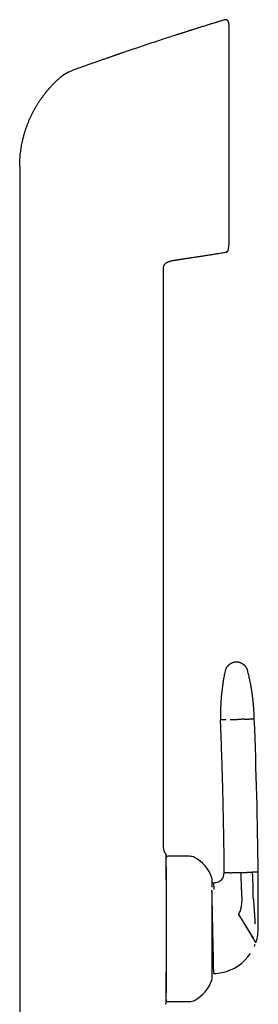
# Model space of a CAD drawing. Header units: millimetres. Extents: x 8 to 813, y 12 to 788.
# Tile 29 of 32: x 620 to 656, y 636 to 788. Entities that reach past the tile are written whole.
import ezdxf

# ---------------------------------------------------------------- set-up
doc = ezdxf.new("R2010")
doc.units = ezdxf.units.MM

msp = doc.modelspace()

# ---------------------------------------------------------------- linework, layer by layer
at = {"color": 7, "linetype": 'Continuous', "lineweight": 30}
for p, q in [((651.2, 788.12), (651.2, 788.13)), ((651.85, 787.7), (651.85, 787.69)), ((651.91, 787.07), (651.85, 787.69)), ((651.91, 753.62), (651.91, 787.07)), ((619.69, 765.52), (619.69, 752.86)), ((619.69, 752.86), (619.69, 633.46)), ((651.82, 752.76), (651.83, 752.86)), ((651.83, 752.86), (651.91, 753.62)), ((651.83, 752.86), (651.91, 753.61)), ((643.68, 751.12), (643.72, 751.13)), ((643.68, 751.12), (643.72, 751.13)), ((643.72, 751.13), (643.91, 751.16)), ((643.91, 751.16), (643.92, 751.16)), ((641.81, 660.56), (641.81, 749.68)), ((645.81, 659.26), (642.51, 659.26)), ((652.03, 656.73), (651.18, 656.71)), ((653.84, 654.03), (653.78, 656.77)), ((656.38, 656.82), (655.52, 656.8)), ((649.31, 655.19), (649.56, 655.19)), ((649.56, 655.19), (649.71, 655.2)), ((653.84, 654.03), (653.84, 653.78)), ((653.84, 653.78), (653.88, 652.29)), ((656.41, 652.19), (656.4, 652.62)), ((642.51, 636.86), (645.81, 636.86))]:
    msp.add_line(p, q, dxfattribs=at)
for centre, radius, start, end in [((-129.16, 649.11), 785.58, 0.56228, 2.28235), ((642.51, 658.96), 0.3, 90, 180), ((645.81, 657.56), 1.7, 62.0649, 90), ((644.03, 654.21), 5.5, 18.399, 62.0649), ((648.11, 655.56), 1.2, 0, 18.399), ((649.68, 656.7), 1.5, 271.2402, 300.2954), ((649.68, 656.7), 1.5, 300.2954, 0.5193), ((-72.71, 650.15), 729.12, 0.19459, 0.52447), ((649.88, 652.2), 4, 331.9626, 349.2283), ((649.88, 652.2), 4, 349.2283, 1.2402), ((-72.71, 650.15), 729.12, 359.95782, 0.16075), ((-72.71, 650.15), 729.12, 359.84845, 359.95782), ((649.41, 648.19), 7, 341.8437, 0.2579), ((649.41, 648.19), 7, 336.2831, 339.1928), ((649.41, 648.19), 7, 341.2002, 341.8437), ((649.41, 648.19), 7, 281.9152, 326.1358), ((644.03, 641.92), 5.5, 297.9351, 341.601), ((648.11, 640.56), 1.2, 341.601, 0), ((649.41, 648.19), 7, 271.2402, 281.9152), ((642.51, 637.16), 0.3, 180, 270), ((645.81, 638.56), 1.7, 270, 297.9351)]:
    msp.add_arc(centre, radius, start, end, dxfattribs=at)
for points, knots in [([(651.2, 788.13), (650.42, 787.88), (648.84, 787.4), (646.48, 786.66), (644.81, 786.13), (643.93, 785.84), (643.83, 785.81)], [0, 0, 0, 0, 0.319972, 0.639945, 0.959917, 1, 1, 1, 1]), ([(651.2, 788.12), (651.17, 788.11), (651.01, 788.06), (650.72, 787.97), (650.32, 787.85), (649.94, 787.73), (649.57, 787.62), (649.22, 787.51), (648.88, 787.4), (648.57, 787.31), (648.26, 787.21), (647.97, 787.12), (647.68, 787.03), (647.41, 786.94), (647.15, 786.86), (646.9, 786.78), (646.66, 786.71), (646.43, 786.63), (646.21, 786.56), (646.01, 786.5), (645.81, 786.44), (645.62, 786.38), (645.43, 786.32), (645.24, 786.26), (645.07, 786.2), (644.91, 786.15), (644.76, 786.1), (644.63, 786.06), (644.51, 786.02), (644.41, 785.99), (644.33, 785.96), (644.26, 785.94), (644.21, 785.92), (644.16, 785.91), (644.12, 785.9), (644.09, 785.89), (644.06, 785.88), (644.02, 785.87), (643.99, 785.86), (643.95, 785.85), (643.92, 785.84), (643.89, 785.83), (643.86, 785.82), (643.84, 785.81), (643.83, 785.81)], [0, 0, 0, 0, 0.011012, 0.064418, 0.116244, 0.166489, 0.215153, 0.262236, 0.305182, 0.346722, 0.386858, 0.425588, 0.462914, 0.498834, 0.53335, 0.566461, 0.598168, 0.62847, 0.656863, 0.683901, 0.709585, 0.733914, 0.760372, 0.785017, 0.807848, 0.828865, 0.848069, 0.865165, 0.880511, 0.894109, 0.905956, 0.913768, 0.920582, 0.926881, 0.931551, 0.936267, 0.941111, 0.946157, 0.953312, 0.961079, 0.96956, 0.978836, 0.988967, 1, 1, 1, 1]), ([(651.85, 787.7), (651.84, 787.72), (651.84, 787.75), (651.83, 787.8), (651.81, 787.85), (651.78, 787.9), (651.75, 787.95), (651.72, 787.99), (651.67, 788.03), (651.63, 788.07), (651.58, 788.1), (651.52, 788.12), (651.47, 788.14), (651.41, 788.15), (651.36, 788.15), (651.3, 788.15), (651.25, 788.14), (651.22, 788.13), (651.2, 788.13)], [0, 0, 0, 0, 0.0559503, 0.1142702, 0.1747866, 0.2372637, 0.3014032, 0.3668486, 0.4331945, 0.5, 0.5668055, 0.6331514, 0.6985968, 0.7627363, 0.8252134, 0.8857298, 0.9440497, 1, 1, 1, 1]), ([(651.2, 788.12), (651.2, 788.12), (651.2, 788.12), (651.2, 788.13), (651.2, 788.13), (651.2, 788.13)], [0, 0, 0, 0, 0.298996, 0.668605, 1, 1, 1, 1]), ([(643.83, 785.81), (643.14, 785.59), (641.68, 785.11), (639.43, 784.37), (637.31, 783.66), (635.97, 783.2), (635.41, 783.01)], [0, 0, 0, 0, 0.2434273, 0.5220961, 0.8007649, 1, 1, 1, 1]), ([(635.41, 783.01), (635.4, 783), (635.37, 783), (635.34, 782.98), (635.31, 782.97), (635.28, 782.96), (635.25, 782.95), (635.23, 782.94), (635.21, 782.94), (635.19, 782.93), (635.16, 782.92), (635.13, 782.91), (635.08, 782.89), (635.03, 782.87), (634.96, 782.85), (634.87, 782.82), (634.76, 782.78), (634.64, 782.74), (634.51, 782.69), (634.36, 782.64), (634.2, 782.59), (634.02, 782.53), (633.84, 782.46), (633.64, 782.39), (633.43, 782.32), (633.22, 782.25), (632.99, 782.17), (632.75, 782.08), (632.49, 781.99), (632.23, 781.9), (631.97, 781.81), (631.69, 781.71), (631.41, 781.62), (631.11, 781.51), (630.81, 781.4), (630.49, 781.29), (630.17, 781.18), (629.83, 781.06), (629.48, 780.93), (629.12, 780.8), (628.75, 780.67), (628.38, 780.54), (628.04, 780.42), (627.83, 780.34), (627.75, 780.31)], [0, 0, 0, 0, 0.013005, 0.024249, 0.03376, 0.03978, 0.044877, 0.049098, 0.052523, 0.055305, 0.058611, 0.062747, 0.067843, 0.075081, 0.083652, 0.095302, 0.108757, 0.124016, 0.14108, 0.159948, 0.180236, 0.202264, 0.226032, 0.25154, 0.277394, 0.304819, 0.333815, 0.364383, 0.396522, 0.430232, 0.463456, 0.498076, 0.534093, 0.571506, 0.610316, 0.650522, 0.692125, 0.735124, 0.779519, 0.82531, 0.871643, 0.919322, 0.968347, 1, 1, 1, 1]), ([(627.31, 780.13), (627.26, 780.1), (627.16, 780.05), (627.03, 779.98), (626.9, 779.9), (626.78, 779.84), (626.7, 779.78), (626.64, 779.75), (626.61, 779.73), (626.58, 779.71), (626.55, 779.69), (626.52, 779.67), (626.49, 779.66), (626.46, 779.64), (626.43, 779.62), (626.39, 779.59), (626.34, 779.55), (626.27, 779.51), (626.2, 779.46), (626.11, 779.39), (626.04, 779.33), (625.97, 779.28), (625.92, 779.24), (625.88, 779.2), (625.84, 779.17), (625.81, 779.14), (625.73, 779.07), (625.59, 778.95), (625.47, 778.84), (625.41, 778.78)], [0, 0, 0, 0, 0.070539, 0.137165, 0.199782, 0.258232, 0.312471, 0.328654, 0.344426, 0.359787, 0.37474, 0.389284, 0.403422, 0.416223, 0.433674, 0.454724, 0.479374, 0.514173, 0.554313, 0.59982, 0.650727, 0.67956, 0.709893, 0.730674, 0.750266, 0.769874, 0.789498, 0.894789, 1, 1, 1, 1]), ([(627.31, 780.13), (627.38, 780.16), (627.52, 780.23), (627.67, 780.29), (627.75, 780.32)], [0, 0, 0, 0, 0.5004397, 1, 1, 1, 1]), ([(627.75, 780.32), (627.75, 780.32), (627.75, 780.32), (627.75, 780.31), (627.75, 780.31)], [0, 0, 0, 0, 0.455529, 1, 1, 1, 1]), ([(620.9, 772.06), (620.96, 772.2), (621.07, 772.49), (621.25, 772.91), (621.44, 773.32), (621.64, 773.73), (621.85, 774.14), (622.07, 774.53), (622.3, 774.92), (622.53, 775.3), (622.78, 775.68), (623.04, 776.05), (623.31, 776.42), (623.58, 776.79), (623.87, 777.14), (624.17, 777.49), (624.47, 777.83), (624.77, 778.15), (625.09, 778.47), (625.3, 778.68), (625.41, 778.78)], [0, 0, 0, 0, 0.056001, 0.112001, 0.168001, 0.224, 0.28, 0.335, 0.39, 0.445001, 0.500001, 0.556002, 0.612002, 0.668002, 0.724001, 0.78, 0.834999, 0.889999, 0.945, 1, 1, 1, 1]), ([(619.69, 765.52), (619.69, 765.68), (619.69, 765.99), (619.71, 766.46), (619.74, 766.93), (619.78, 767.39), (619.84, 767.86), (619.9, 768.32), (619.98, 768.78), (620.07, 769.25), (620.18, 769.72), (620.3, 770.2), (620.43, 770.67), (620.57, 771.14), (620.73, 771.6), (620.84, 771.91), (620.9, 772.06)], [0, 0, 0, 0, 0.07, 0.14, 0.210001, 0.280001, 0.350001, 0.420001, 0.490001, 0.56, 0.633333, 0.706666, 0.78, 0.853333, 0.926667, 1, 1, 1, 1]), ([(651.41, 752.33), (651.42, 752.33), (651.46, 752.34), (651.52, 752.36), (651.57, 752.38), (651.62, 752.42), (651.67, 752.45), (651.71, 752.5), (651.76, 752.56), (651.79, 752.63), (651.81, 752.7), (651.82, 752.75), (651.82, 752.77)], [0, 0, 0, 0, 0.088087, 0.177339, 0.267111, 0.356733, 0.445538, 0.532894, 0.659892, 0.780759, 0.894353, 1, 1, 1, 1]), ([(651.41, 752.32), (651.43, 752.32), (651.48, 752.34), (651.56, 752.37), (651.63, 752.41), (651.69, 752.47), (651.74, 752.53), (651.78, 752.61), (651.81, 752.68), (651.82, 752.73), (651.82, 752.76)], [0, 0, 0, 0, 0.1191576, 0.2431858, 0.3706876, 0.5, 0.6293124, 0.7568142, 0.8808424, 1, 1, 1, 1]), ([(651.82, 752.76), (651.82, 752.76), (651.82, 752.76), (651.82, 752.77), (651.82, 752.77)], [0, 0, 0, 0, 0.871592, 1, 1, 1, 1]), ([(641.82, 749.94), (641.82, 749.97), (641.83, 750.03), (641.85, 750.13), (641.88, 750.24), (641.93, 750.34), (641.99, 750.43), (642.07, 750.52), (642.15, 750.6), (642.24, 750.67), (642.33, 750.73), (642.44, 750.79), (642.57, 750.85), (642.71, 750.91), (642.85, 750.96), (643, 751), (643.17, 751.04), (643.35, 751.07), (643.52, 751.1), (643.64, 751.12), (643.68, 751.12)], [0, 0, 0, 0, 0.032249, 0.079428, 0.126634, 0.173778, 0.220971, 0.268298, 0.315601, 0.362721, 0.409831, 0.457025, 0.520497, 0.584031, 0.647545, 0.711009, 0.774372, 0.857238, 0.940112, 1, 1, 1, 1]), ([(643.92, 751.16), (643.93, 751.16), (643.94, 751.16), (643.97, 751.17), (644, 751.17), (644.04, 751.18), (644.07, 751.18), (644.11, 751.19), (644.14, 751.19), (644.18, 751.2), (644.22, 751.21), (644.28, 751.21), (644.34, 751.22), (644.42, 751.23), (644.51, 751.25), (644.61, 751.26), (644.74, 751.28), (644.87, 751.3), (645.02, 751.32), (645.18, 751.35), (645.35, 751.37), (645.53, 751.4), (645.73, 751.43), (645.93, 751.46), (646.14, 751.49), (646.36, 751.53), (646.6, 751.56), (646.84, 751.6), (647.09, 751.64), (647.35, 751.68), (647.62, 751.72), (647.89, 751.76), (648.17, 751.81), (648.48, 751.85), (648.81, 751.91), (649.16, 751.96), (649.53, 752.02), (649.91, 752.08), (650.3, 752.14), (650.7, 752.21), (651.07, 752.27), (651.31, 752.31), (651.41, 752.32)], [0, 0, 0, 0, 0.009753, 0.018701, 0.026901, 0.034426, 0.041369, 0.047852, 0.052501, 0.057044, 0.063819, 0.070784, 0.078587, 0.087607, 0.099977, 0.114083, 0.129926, 0.147504, 0.166819, 0.187479, 0.209813, 0.233822, 0.259506, 0.285466, 0.312937, 0.341921, 0.372417, 0.404426, 0.437946, 0.470936, 0.505271, 0.54095, 0.577973, 0.61634, 0.660748, 0.70683, 0.754587, 0.804018, 0.855123, 0.907903, 0.962356, 1, 1, 1, 1]), ([(651.41, 752.32), (651.41, 752.32), (651.41, 752.32), (651.41, 752.33), (651.41, 752.33)], [0, 0, 0, 0, 0.4628893, 1, 1, 1, 1]), ([(651.41, 752.32), (651.41, 752.32), (651.41, 752.32), (651.41, 752.33), (651.41, 752.33)], [0, 0, 0, 0, 0.7358344, 1, 1, 1, 1]), ([(641.81, 749.68), (641.81, 749.72), (641.81, 749.79), (641.81, 749.88), (641.82, 749.93), (641.82, 749.94)], [0, 0, 0, 0, 0.428125, 0.855981, 1, 1, 1, 1]), ([(653, 689.16), (652.95, 689.16), (652.86, 689.16), (652.71, 689.13), (652.58, 689.11), (652.46, 689.07), (652.36, 689.03), (652.28, 688.99), (652.2, 688.96), (652.14, 688.92), (652.09, 688.89), (652.04, 688.86), (651.99, 688.82), (651.92, 688.78), (651.85, 688.72), (651.78, 688.65), (651.69, 688.56), (651.62, 688.47), (651.55, 688.37), (651.48, 688.27), (651.42, 688.15), (651.37, 688.03), (651.32, 687.9), (651.3, 687.81), (651.29, 687.76)], [0, 0, 0, 0, 0.063141, 0.123131, 0.179493, 0.231827, 0.279811, 0.316296, 0.349479, 0.37928, 0.405641, 0.428603, 0.452625, 0.486239, 0.525044, 0.568966, 0.617881, 0.671599, 0.719848, 0.771053, 0.824974, 0.881326, 0.939787, 1, 1, 1, 1]), ([(654.78, 687.83), (654.77, 687.88), (654.74, 687.98), (654.69, 688.11), (654.63, 688.23), (654.57, 688.33), (654.5, 688.42), (654.45, 688.5), (654.4, 688.56), (654.35, 688.61), (654.31, 688.65), (654.26, 688.69), (654.21, 688.74), (654.15, 688.79), (654.08, 688.84), (653.99, 688.9), (653.89, 688.96), (653.78, 689.01), (653.67, 689.06), (653.55, 689.09), (653.42, 689.13), (653.29, 689.15), (653.15, 689.16), (653.05, 689.16), (653, 689.16)], [0, 0, 0, 0, 0.062538, 0.121969, 0.177821, 0.22969, 0.277244, 0.313384, 0.34622, 0.37566, 0.401632, 0.424309, 0.448567, 0.482412, 0.521414, 0.56553, 0.614665, 0.668663, 0.71721, 0.768787, 0.823159, 0.880046, 0.939117, 1, 1, 1, 1]), ([(651.29, 687.76), (651.26, 687.63), (651.21, 687.38), (651.14, 687), (651.08, 686.64), (651.02, 686.29), (650.96, 685.96), (650.92, 685.64), (650.88, 685.34), (650.84, 685.06), (650.81, 684.79), (650.78, 684.54), (650.75, 684.29), (650.73, 684.06), (650.71, 683.84), (650.7, 683.63), (650.68, 683.44), (650.67, 683.25), (650.66, 683.09), (650.65, 682.93), (650.64, 682.79), (650.63, 682.66), (650.63, 682.54), (650.62, 682.44), (650.62, 682.34), (650.61, 682.24), (650.61, 682.15), (650.61, 682.05), (650.6, 681.89), (650.6, 681.67), (650.59, 681.42), (650.59, 681.19), (650.59, 681), (650.59, 680.82), (650.59, 680.67), (650.59, 680.57), (650.59, 680.52), (650.59, 680.48), (650.6, 680.45), (650.6, 680.4), (650.6, 680.35), (650.6, 680.31), (650.6, 680.29)], [0, 0, 0, 0, 0.052513, 0.103204, 0.15207, 0.199105, 0.244305, 0.287666, 0.326863, 0.364421, 0.400338, 0.434613, 0.467244, 0.498232, 0.527575, 0.555273, 0.581326, 0.605734, 0.628104, 0.648887, 0.668084, 0.685694, 0.700581, 0.714109, 0.72674, 0.739471, 0.752334, 0.76533, 0.778458, 0.815241, 0.853022, 0.878868, 0.905372, 0.932526, 0.949774, 0.965502, 0.96937, 0.973376, 0.978394, 0.984505, 0.991707, 1, 1, 1, 1]), ([(655.79, 680.4), (655.79, 680.42), (655.79, 680.47), (655.79, 680.53), (655.79, 680.59), (655.79, 680.64), (655.79, 680.7), (655.78, 680.78), (655.78, 680.88), (655.77, 681.01), (655.77, 681.17), (655.76, 681.32), (655.75, 681.47), (655.74, 681.62), (655.73, 681.82), (655.72, 682.06), (655.7, 682.28), (655.69, 682.44), (655.68, 682.54), (655.67, 682.65), (655.66, 682.77), (655.64, 682.91), (655.63, 683.07), (655.61, 683.23), (655.59, 683.42), (655.57, 683.61), (655.54, 683.82), (655.51, 684.04), (655.48, 684.26), (655.45, 684.49), (655.41, 684.74), (655.37, 685), (655.32, 685.27), (655.27, 685.56), (655.22, 685.85), (655.16, 686.16), (655.1, 686.48), (655.03, 686.8), (654.95, 687.14), (654.87, 687.48), (654.81, 687.72), (654.78, 687.83)], [0, 0, 0, 0, 0.009781, 0.0181023, 0.0253103, 0.0321833, 0.0387502, 0.0507579, 0.0617293, 0.0817, 0.1026992, 0.1223178, 0.1427179, 0.163025, 0.1828772, 0.2212152, 0.2577292, 0.2715744, 0.2851375, 0.2993341, 0.3151333, 0.3339952, 0.3547269, 0.377329, 0.4018015, 0.4281448, 0.4563586, 0.4846736, 0.514651, 0.5462906, 0.5795916, 0.6145531, 0.6511738, 0.6894524, 0.7293868, 0.7709749, 0.8142141, 0.8582853, 0.9039427, 0.9511824, 1, 1, 1, 1]), ([(651.45, 680.3), (651.4, 680.3), (651.3, 680.3), (651.16, 680.3), (651.04, 680.3), (650.93, 680.29), (650.84, 680.29), (650.76, 680.29), (650.7, 680.29), (650.66, 680.29), (650.62, 680.29), (650.6, 680.29), (650.6, 680.29), (650.6, 680.29)], [0, 0, 0, 0, 0.0933491, 0.1867404, 0.2801582, 0.3735866, 0.4670101, 0.5604131, 0.6484462, 0.7364343, 0.8243645, 0.912224, 1, 1, 1, 1]), ([(651.18, 656.71), (651.17, 657.81), (651.14, 660.01), (651.09, 663.31), (651.02, 666.61), (650.94, 669.97), (650.84, 673.37), (650.73, 676.83), (650.64, 679.13), (650.6, 680.29)], [0, 0, 0, 0, 0.139996, 0.279997, 0.419999, 0.560002, 0.706671, 0.853338, 1, 1, 1, 1]), ([(652.08, 680.32), (652.12, 680.32), (652.2, 680.32), (652.34, 680.32), (652.48, 680.33), (652.62, 680.33), (652.76, 680.33), (652.91, 680.34), (653.05, 680.34), (653.15, 680.34), (653.2, 680.34)], [0, 0, 0, 0, 0.128371, 0.256828, 0.38483, 0.511835, 0.637322, 0.7608, 0.881824, 1, 1, 1, 1]), ([(654.31, 680.37), (654.27, 680.37), (654.19, 680.36), (654.05, 680.36), (653.91, 680.36), (653.77, 680.35), (653.63, 680.35), (653.48, 680.35), (653.34, 680.34), (653.24, 680.34), (653.2, 680.34)], [0, 0, 0, 0, 0.128371, 0.256828, 0.38483, 0.511835, 0.637322, 0.7608, 0.881824, 1, 1, 1, 1]), ([(654.31, 680.37), (654.35, 680.37), (654.43, 680.37), (654.54, 680.37), (654.64, 680.37), (654.72, 680.37), (654.8, 680.38), (654.86, 680.38), (654.91, 680.38), (654.93, 680.38), (654.94, 680.38)], [0, 0, 0, 0, 0.131904, 0.262655, 0.391776, 0.518841, 0.643479, 0.765379, 0.884286, 1, 1, 1, 1]), ([(655.79, 680.4), (655.79, 680.4), (655.79, 680.4), (655.77, 680.4), (655.73, 680.4), (655.68, 680.4), (655.61, 680.39), (655.53, 680.39), (655.44, 680.39), (655.33, 680.39), (655.22, 680.39), (655.09, 680.38), (654.99, 680.38), (654.94, 680.38)], [0, 0, 0, 0, 0.0930984, 0.1862898, 0.279559, 0.3728907, 0.4662695, 0.5596799, 0.6477678, 0.7358569, 0.8239341, 0.9119862, 1, 1, 1, 1]), ([(641.81, 660.56), (641.81, 660.53), (641.81, 660.47), (641.81, 660.39), (641.83, 660.29), (641.85, 660.19), (641.88, 660.09), (641.92, 659.98), (641.98, 659.88), (642.04, 659.78), (642.08, 659.71), (642.11, 659.68)], [0, 0, 0, 0, 0.088611, 0.181326, 0.280821, 0.388384, 0.503959, 0.624051, 0.748566, 0.874844, 1, 1, 1, 1]), ([(642.11, 659.68), (642.12, 659.66), (642.15, 659.61), (642.18, 659.54), (642.2, 659.46), (642.21, 659.4), (642.21, 659.38)], [0, 0, 0, 0, 0.248339, 0.499998, 0.751658, 1, 1, 1, 1]), ([(642.21, 658.39), (642.21, 658.41), (642.21, 658.43), (642.21, 658.47), (642.21, 658.51), (642.21, 658.55), (642.21, 658.57), (642.21, 658.6), (642.21, 658.63), (642.21, 658.66), (642.21, 658.68), (642.21, 658.7), (642.21, 658.71), (642.21, 658.72), (642.21, 658.72), (642.21, 658.72), (642.21, 658.73), (642.21, 658.73), (642.21, 658.73), (642.21, 658.75), (642.21, 658.79), (642.21, 658.84), (642.21, 658.89), (642.21, 658.94), (642.21, 658.99), (642.21, 659.03), (642.21, 659.08), (642.21, 659.12), (642.21, 659.17), (642.21, 659.22), (642.21, 659.26), (642.21, 659.29), (642.21, 659.33), (642.21, 659.35), (642.21, 659.37), (642.21, 659.38), (642.21, 659.38)], [0, 0, 0, 0, 0.027409, 0.058614, 0.093613, 0.111429, 0.131907, 0.155824, 0.177149, 0.195883, 0.211029, 0.223917, 0.234547, 0.237619, 0.240434, 0.242994, 0.245297, 0.247344, 0.249136, 0.253221, 0.288518, 0.322386, 0.36593, 0.406861, 0.445184, 0.480902, 0.519478, 0.562833, 0.613247, 0.661926, 0.708899, 0.755259, 0.806638, 0.872512, 0.936918, 1, 1, 1, 1]), ([(642.21, 655.57), (642.21, 655.65), (642.21, 655.82), (642.21, 656.06), (642.21, 656.31), (642.21, 656.55), (642.21, 656.78), (642.21, 657.01), (642.21, 657.22), (642.21, 657.42), (642.21, 657.61), (642.21, 657.8), (642.21, 657.96), (642.21, 658.12), (642.21, 658.26), (642.21, 658.35), (642.21, 658.39)], [0, 0, 0, 0, 0.062774, 0.134124, 0.205408, 0.276709, 0.348112, 0.421015, 0.493771, 0.566467, 0.639193, 0.712335, 0.784324, 0.856207, 0.92807, 1, 1, 1, 1]), ([(642.21, 657.64), (642.21, 657.6), (642.21, 657.48), (642.21, 657.29), (642.21, 657.11), (642.21, 656.95), (642.21, 656.84), (642.21, 656.72), (642.21, 656.6), (642.21, 656.45), (642.21, 656.27), (642.21, 656.05), (642.21, 655.82), (642.21, 655.6), (642.21, 655.39), (642.21, 655.19), (642.21, 655), (642.21, 654.77), (642.21, 654.52), (642.21, 654.24), (642.21, 653.95), (642.21, 653.65), (642.21, 653.35), (642.21, 653.07), (642.21, 652.79), (642.21, 652.5), (642.21, 652.24), (642.21, 651.99), (642.21, 651.76), (642.21, 651.52), (642.21, 651.28), (642.21, 651.05), (642.21, 650.83), (642.21, 650.6), (642.21, 650.38), (642.21, 650.15), (642.21, 649.92), (642.21, 649.69), (642.21, 649.43), (642.21, 649.15), (642.21, 648.83), (642.21, 648.52), (642.21, 648.21), (642.21, 647.89), (642.21, 647.58), (642.21, 647.24), (642.21, 646.89), (642.21, 646.52), (642.21, 646.15), (642.21, 645.78), (642.21, 645.41), (642.21, 645.07), (642.21, 644.74), (642.21, 644.44), (642.21, 644.14), (642.21, 643.84), (642.21, 643.55), (642.21, 643.25), (642.21, 642.94), (642.21, 642.61), (642.21, 642.26), (642.21, 641.97), (642.21, 641.75), (642.21, 641.6), (642.21, 641.44), (642.21, 641.29), (642.21, 641.1), (642.21, 640.88), (642.21, 640.64), (642.21, 640.4), (642.21, 640.18), (642.21, 639.99), (642.21, 639.82), (642.21, 639.65), (642.21, 639.47), (642.21, 639.28), (642.21, 639.08), (642.21, 638.88), (642.21, 638.7), (642.21, 638.53), (642.21, 638.38), (642.21, 638.25), (642.21, 638.18), (642.21, 638.15)], [0, 0, 0, 0, 0.012064, 0.029074, 0.046071, 0.054086, 0.062107, 0.070134, 0.078172, 0.086223, 0.099971, 0.113693, 0.127402, 0.141111, 0.15189, 0.162683, 0.173497, 0.183703, 0.198236, 0.212754, 0.227272, 0.241806, 0.25637, 0.269336, 0.28228, 0.295214, 0.308148, 0.318318, 0.328499, 0.338698, 0.349487, 0.359119, 0.368742, 0.378359, 0.387976, 0.397595, 0.407223, 0.416863, 0.426519, 0.439571, 0.452597, 0.465608, 0.478616, 0.491631, 0.504664, 0.517726, 0.533276, 0.548791, 0.564289, 0.579791, 0.595313, 0.610875, 0.624205, 0.637509, 0.650797, 0.664081, 0.677372, 0.690683, 0.704024, 0.721072, 0.738082, 0.755079, 0.763095, 0.771115, 0.779143, 0.787181, 0.795231, 0.808979, 0.822701, 0.83641, 0.850119, 0.860898, 0.871692, 0.882505, 0.892711, 0.907244, 0.921762, 0.93628, 0.950814, 0.965378, 0.978344, 0.991288, 1, 1, 1, 1]), ([(649.31, 654.51), (649.31, 654.53), (649.31, 654.59), (649.31, 654.7), (649.31, 654.84), (649.31, 654.96), (649.31, 655.08), (649.31, 655.18), (649.31, 655.27), (649.31, 655.34), (649.31, 655.4), (649.31, 655.45), (649.31, 655.49), (649.31, 655.52), (649.31, 655.54), (649.31, 655.56), (649.31, 655.56), (649.31, 655.56), (649.31, 655.56)], [0, 0, 0, 0, 0.032006, 0.094819, 0.171697, 0.2484, 0.325058, 0.401804, 0.478767, 0.54285, 0.606795, 0.670679, 0.734578, 0.798568, 0.862724, 0.916512, 0.970199, 1, 1, 1, 1]), ([(652.03, 656.73), (652.05, 656.73), (652.07, 656.73), (652.12, 656.73), (652.18, 656.73), (652.25, 656.73), (652.34, 656.73), (652.44, 656.74), (652.54, 656.74), (652.62, 656.74), (652.66, 656.74)], [0, 0, 0, 0, 0.115714, 0.234621, 0.356521, 0.481159, 0.608224, 0.737345, 0.868096, 1, 1, 1, 1]), ([(652.66, 656.74), (652.7, 656.74), (652.79, 656.74), (652.92, 656.75), (653.06, 656.75), (653.2, 656.75), (653.35, 656.76), (653.49, 656.76), (653.64, 656.76), (653.73, 656.77), (653.78, 656.77)], [0, 0, 0, 0, 0.128371, 0.256828, 0.38483, 0.511835, 0.637322, 0.7608, 0.881824, 1, 1, 1, 1]), ([(653.78, 656.77), (653.83, 656.77), (653.92, 656.77), (654.07, 656.77), (654.21, 656.78), (654.35, 656.78), (654.5, 656.78), (654.64, 656.78), (654.77, 656.79), (654.85, 656.79), (654.9, 656.79)], [0, 0, 0, 0, 0.118176, 0.2392, 0.362678, 0.488165, 0.61517, 0.743172, 0.871629, 1, 1, 1, 1]), ([(654.9, 656.79), (654.94, 656.79), (655.01, 656.79), (655.12, 656.8), (655.22, 656.8), (655.31, 656.8), (655.38, 656.8), (655.44, 656.8), (655.49, 656.8), (655.51, 656.8), (655.52, 656.8)], [0, 0, 0, 0, 0.131904, 0.262655, 0.391776, 0.518841, 0.643479, 0.765379, 0.884286, 1, 1, 1, 1]), ([(655.62, 653.05), (655.62, 653.28), (655.62, 653.75), (655.61, 654.45), (655.6, 655.2), (655.57, 655.98), (655.54, 656.53), (655.52, 656.8)], [0, 0, 0, 0, 0.185902, 0.372946, 0.560808, 0.781112, 1, 1, 1, 1]), ([(649.41, 648.19), (649.4, 648.27), (649.4, 648.43), (649.4, 648.67), (649.39, 648.91), (649.39, 649.11), (649.38, 649.28), (649.38, 649.4), (649.38, 649.53), (649.37, 649.65), (649.37, 649.77), (649.37, 649.94), (649.36, 650.15), (649.36, 650.4), (649.35, 650.64), (649.35, 650.85), (649.35, 651.03), (649.34, 651.18), (649.34, 651.32), (649.34, 651.47), (649.33, 651.64), (649.33, 651.85), (649.32, 652.08), (649.32, 652.31), (649.31, 652.52), (649.31, 652.74), (649.3, 652.94), (649.3, 653.14), (649.3, 653.33), (649.29, 653.51), (649.29, 653.69), (649.28, 653.85), (649.28, 653.96), (649.28, 654.01), (649.28, 654.01)], [0, 0, 0, 0, 0.032567, 0.065063, 0.09755, 0.130092, 0.147183, 0.164315, 0.181499, 0.198741, 0.216052, 0.233441, 0.269152, 0.304963, 0.340946, 0.377172, 0.4001, 0.423169, 0.446395, 0.469796, 0.493386, 0.533364, 0.573579, 0.614104, 0.655011, 0.696366, 0.738237, 0.780689, 0.823521, 0.866595, 0.909969, 0.953701, 0.997848, 1, 1, 1, 1]), ([(649.62, 654.12), (649.62, 654.17), (649.61, 654.27), (649.6, 654.42), (649.6, 654.55), (649.59, 654.67), (649.58, 654.78), (649.58, 654.87), (649.57, 654.95), (649.57, 655.02), (649.57, 655.07), (649.56, 655.12), (649.56, 655.15), (649.56, 655.18), (649.56, 655.19), (649.56, 655.19), (649.56, 655.19)], [0, 0, 0, 0, 0.082076, 0.164185, 0.246188, 0.327948, 0.409393, 0.490501, 0.571134, 0.634072, 0.696568, 0.758488, 0.819795, 0.880485, 0.940554, 1, 1, 1, 1]), ([(649.31, 640.57), (649.31, 640.57), (649.31, 640.56), (649.31, 640.57), (649.31, 640.58), (649.31, 640.6), (649.31, 640.63), (649.31, 640.66), (649.31, 640.7), (649.31, 640.75), (649.31, 640.8), (649.31, 640.86), (649.31, 640.93), (649.31, 641.01), (649.31, 641.11), (649.31, 641.23), (649.31, 641.36), (649.31, 641.49), (649.31, 641.61), (649.31, 641.72), (649.31, 641.84), (649.31, 641.97), (649.31, 642.1), (649.31, 642.24), (649.31, 642.38), (649.31, 642.53), (649.31, 642.67), (649.31, 642.82), (649.31, 642.98), (649.31, 643.14), (649.31, 643.31), (649.31, 643.5), (649.31, 643.7), (649.31, 643.91), (649.31, 644.12), (649.31, 644.34), (649.31, 644.57), (649.31, 644.83), (649.31, 645.12), (649.31, 645.4), (649.31, 645.69), (649.31, 645.97), (649.31, 646.24), (649.31, 646.49), (649.31, 646.74), (649.31, 647), (649.31, 647.25), (649.31, 647.5), (649.31, 647.73), (649.31, 647.94), (649.31, 648.16), (649.31, 648.38), (649.31, 648.59), (649.31, 648.81), (649.31, 649.03), (649.31, 649.26), (649.31, 649.48), (649.31, 649.71), (649.31, 649.94), (649.31, 650.16), (649.31, 650.38), (649.31, 650.62), (649.31, 650.88), (649.31, 651.16), (649.31, 651.43), (649.31, 651.67), (649.31, 651.89), (649.31, 652.07), (649.31, 652.26), (649.31, 652.44), (649.31, 652.6), (649.31, 652.7), (649.31, 652.75)], [0, 0, 0, 0, 0.005705, 0.018543, 0.031389, 0.044253, 0.057147, 0.070989, 0.084806, 0.098611, 0.112418, 0.126239, 0.140089, 0.15335, 0.171273, 0.189181, 0.207102, 0.225067, 0.238122, 0.251156, 0.26418, 0.277206, 0.290246, 0.303309, 0.316965, 0.329636, 0.342293, 0.354947, 0.367607, 0.380285, 0.392991, 0.408013, 0.423004, 0.437982, 0.452963, 0.467965, 0.483004, 0.501411, 0.519776, 0.538131, 0.556506, 0.574933, 0.590276, 0.605587, 0.620883, 0.636182, 0.651503, 0.666864, 0.679742, 0.692597, 0.705437, 0.718275, 0.731121, 0.743985, 0.756879, 0.770721, 0.784538, 0.798343, 0.812149, 0.825971, 0.83982, 0.853082, 0.871005, 0.888912, 0.906834, 0.924799, 0.937854, 0.950887, 0.963912, 0.976938, 0.989977, 1, 1, 1, 1]), ([(655.65, 652.66), (655.65, 652.68), (655.65, 652.73), (655.64, 652.81), (655.64, 652.87), (655.63, 652.92), (655.63, 652.96), (655.63, 653), (655.62, 653.04), (655.62, 653.05)], [0, 0, 0, 0, 0.186099, 0.372019, 0.56026, 0.673374, 0.784437, 0.892244, 1, 1, 1, 1]), ([(655.65, 652.66), (655.67, 652.44), (655.7, 651.99), (655.75, 651.36), (655.79, 650.77), (655.81, 650.41), (655.83, 650.23)], [0, 0, 0, 0, 0.27496, 0.553582, 0.775368, 1, 1, 1, 1]), ([(655.7, 646.49), (655.68, 646.52), (655.65, 646.57), (655.59, 646.66), (655.53, 646.76), (655.47, 646.86), (655.41, 646.96), (655.34, 647.07), (655.27, 647.19), (655.2, 647.3), (655.12, 647.43), (655.04, 647.56), (654.96, 647.69), (654.88, 647.83), (654.8, 647.97), (654.71, 648.11), (654.62, 648.25), (654.53, 648.4), (654.44, 648.55), (654.35, 648.7), (654.26, 648.85), (654.16, 649), (654.07, 649.16), (653.98, 649.31), (653.88, 649.47), (653.78, 649.63), (653.68, 649.79), (653.58, 649.96), (653.48, 650.12), (653.42, 650.23), (653.39, 650.28)], [0, 0, 0, 0, 0.045818, 0.091195, 0.136056, 0.180331, 0.223952, 0.266097, 0.307496, 0.3481, 0.387866, 0.42754, 0.466272, 0.504037, 0.540819, 0.576612, 0.611415, 0.645239, 0.678102, 0.710028, 0.74105, 0.771207, 0.800545, 0.829114, 0.856969, 0.886851, 0.916017, 0.944545, 0.972514, 1, 1, 1, 1]), ([(655.71, 646.57), (655.69, 646.6), (655.65, 646.67), (655.58, 646.78), (655.51, 646.9), (655.43, 647.02), (655.36, 647.14), (655.29, 647.25), (655.22, 647.37), (655.15, 647.49), (655.07, 647.61), (654.99, 647.75), (654.91, 647.88), (654.82, 648.02), (654.74, 648.16), (654.65, 648.3), (654.56, 648.45), (654.47, 648.59), (654.38, 648.74), (654.28, 648.89), (654.19, 649.04), (654.1, 649.2), (654.01, 649.35), (653.91, 649.5), (653.81, 649.66), (653.71, 649.83), (653.61, 649.99), (653.51, 650.16), (653.44, 650.27), (653.41, 650.32)], [0, 0, 0, 0, 0.056343, 0.112117, 0.167174, 0.221368, 0.263255, 0.304465, 0.34494, 0.384628, 0.424269, 0.463009, 0.500816, 0.537664, 0.573538, 0.608432, 0.642347, 0.675295, 0.707299, 0.738388, 0.768638, 0.798126, 0.826895, 0.854993, 0.885187, 0.914707, 0.943629, 0.972034, 1, 1, 1, 1]), ([(655.83, 650.23), (655.83, 650.1), (655.85, 649.84), (655.88, 649.38), (655.9, 649.04), (655.91, 648.84)], [0, 0, 0, 0, 0.275254, 0.554259, 1, 1, 1, 1]), ([(649.54, 642.08), (649.54, 642.13), (649.54, 642.22), (649.53, 642.37), (649.53, 642.53), (649.53, 642.69), (649.52, 642.86), (649.52, 643.05), (649.51, 643.24), (649.51, 643.43), (649.51, 643.63), (649.5, 643.84), (649.5, 644.03), (649.49, 644.19), (649.49, 644.33), (649.49, 644.47), (649.48, 644.62), (649.48, 644.79), (649.48, 644.99), (649.47, 645.23), (649.47, 645.46), (649.46, 645.66), (649.46, 645.83), (649.45, 645.96), (649.45, 646.09), (649.45, 646.22), (649.45, 646.35), (649.44, 646.53), (649.44, 646.76), (649.43, 647.04), (649.43, 647.33), (649.42, 647.61), (649.41, 647.9), (649.41, 648.09), (649.41, 648.19)], [0, 0, 0, 0, 0.041485, 0.082495, 0.12308, 0.16329, 0.203177, 0.242792, 0.282192, 0.320418, 0.358141, 0.395416, 0.432302, 0.455314, 0.478211, 0.501007, 0.523719, 0.546361, 0.580753, 0.614734, 0.648366, 0.681711, 0.699085, 0.716408, 0.733689, 0.750936, 0.768161, 0.785372, 0.821586, 0.857493, 0.893189, 0.928773, 0.964344, 1, 1, 1, 1]), ([(656.03, 645.93), (656.03, 645.93), (656.03, 645.93), (656.02, 645.95), (656.01, 645.97), (655.99, 646), (655.96, 646.04), (655.93, 646.1), (655.9, 646.16), (655.86, 646.22), (655.81, 646.3), (655.76, 646.39), (655.72, 646.46), (655.7, 646.49)], [0, 0, 0, 0, 0.08944, 0.180325, 0.272468, 0.365658, 0.459671, 0.554264, 0.643752, 0.733303, 0.822684, 0.911662, 1, 1, 1, 1]), ([(649.56, 641.19), (649.56, 641.19), (649.56, 641.19), (649.56, 641.22), (649.56, 641.25), (649.56, 641.27), (649.56, 641.29), (649.56, 641.31), (649.56, 641.33), (649.55, 641.35), (649.55, 641.38), (649.55, 641.42), (649.55, 641.48), (649.55, 641.58), (649.55, 641.68), (649.54, 641.8), (649.54, 641.94), (649.54, 642.03), (649.54, 642.08)], [0, 0, 0, 0, 0.091785, 0.183176, 0.27429, 0.304931, 0.335559, 0.366179, 0.396794, 0.42741, 0.45803, 0.488661, 0.575403, 0.661389, 0.746729, 0.831535, 0.91592, 1, 1, 1, 1]), ([(642.21, 637.74), (642.21, 637.78), (642.21, 637.87), (642.21, 638.02), (642.21, 638.18), (642.21, 638.35), (642.21, 638.53), (642.21, 638.72), (642.21, 638.92), (642.21, 639.13), (642.21, 639.35), (642.21, 639.58), (642.21, 639.83), (642.21, 640.08), (642.21, 640.34), (642.21, 640.61), (642.21, 640.89), (642.21, 641.16), (642.21, 641.34), (642.21, 641.42)], [0, 0, 0, 0, 0.06011, 0.120148, 0.180187, 0.240304, 0.300291, 0.358924, 0.417504, 0.476101, 0.534782, 0.594482, 0.654063, 0.713597, 0.773157, 0.832953, 0.891707, 0.950359, 1, 1, 1, 1]), ([(642.21, 636.75), (642.21, 636.75), (642.21, 636.76), (642.21, 636.77), (642.21, 636.8), (642.21, 636.84), (642.21, 636.88), (642.21, 636.92), (642.21, 636.95), (642.21, 636.99), (642.21, 637.02), (642.21, 637.06), (642.21, 637.1), (642.21, 637.14), (642.21, 637.19), (642.21, 637.25), (642.21, 637.3), (642.21, 637.33), (642.21, 637.34), (642.21, 637.35), (642.21, 637.37), (642.21, 637.38), (642.21, 637.39), (642.21, 637.4), (642.21, 637.42), (642.21, 637.43), (642.21, 637.45), (642.21, 637.47), (642.21, 637.5), (642.21, 637.52), (642.21, 637.55), (642.21, 637.58), (642.21, 637.61), (642.21, 637.63), (642.21, 637.67), (642.21, 637.7), (642.21, 637.72), (642.21, 637.74)], [0, 0, 0, 0, 0.060245, 0.121927, 0.185181, 0.250003, 0.308257, 0.342165, 0.376958, 0.412646, 0.44924, 0.486746, 0.518694, 0.549642, 0.592881, 0.639298, 0.688897, 0.698607, 0.70843, 0.718366, 0.728416, 0.738579, 0.748839, 0.75312, 0.76269, 0.774488, 0.788513, 0.804316, 0.822231, 0.84226, 0.864402, 0.885418, 0.90372, 0.921092, 0.950522, 0.976825, 1, 1, 1, 1]), ([(642.21, 636.75), (642.21, 636.72), (642.2, 636.67), (642.18, 636.59), (642.15, 636.52), (642.12, 636.47), (642.11, 636.45)], [0, 0, 0, 0, 0.248342, 0.500003, 0.751662, 1, 1, 1, 1])]:
    msp.add_open_spline(points, degree=3, knots=knots, dxfattribs=at)

doc.saveas('drawing.dxf')
